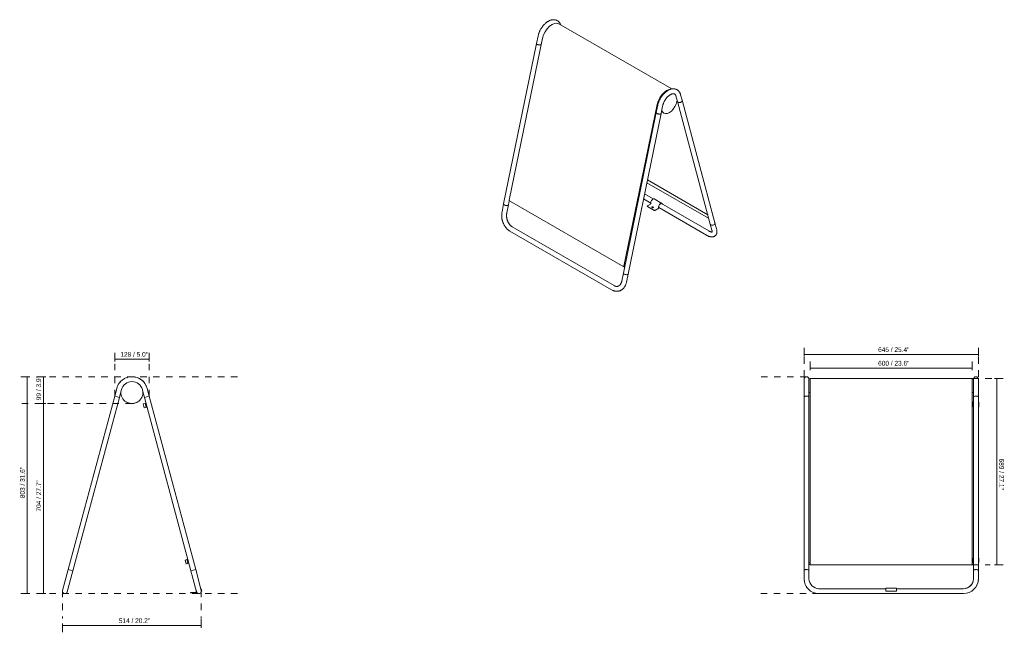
# Model space of a CAD drawing. Header units: millimetres. Extents: x -7007 to -3362, y -144 to 6993.
# Tile 1 of 2: x -7007 to -3362, y -144 to 2125. Entities that reach past the tile are written whole.
import ezdxf

# ---------------------------------------------------------------- set-up
doc = ezdxf.new("R2010")
doc.units = ezdxf.units.MM
doc.linetypes.add('Dash', pattern=[48, 24, -24])
doc.layers.add('A-ANNO-DIMS', color=7, linetype='Dash', lineweight=9, true_color=0xd2d2d2)
doc.layers.add('A-ANNO-DIMS-8', color=7, linetype='Continuous', lineweight=9)
doc.layers.add('E-LITE-EQPM', color=7, linetype='Continuous', lineweight=20)
doc.styles.add('Arial Narrow', font='ARIALN.TTF', dxfattribs={"height": 17.6})
doc.dimstyles.new('FARO_-_2_2mm_Arial_Narrow_mm_Inch_Left', dxfattribs={"dimscale": 304.8, "dimtxt": 18.012385, "dimasz": 0, "dimexe": 0.07874, "dimexo": 0.0625, "dimgap": 0.013123, "dimtad": 1, "dimdec": 0, "dimzin": 0, "dimdsep": 46, "dimtxsty": 'Arial Narrow', "dimblk1": 'NONE', "dimblk2": 'NONE', "dimsah": 1, "dimcen": 0.09, "dimadec": 0, "dimazin": 0, "dimtfac": 1, "dimtdec": 4, "dimtix": 1, "dimtmove": 0, "dimatfit": 3, "dimfxl": 0.026247, "dimfxlon": 1, "dimtvp": 1, "dimtolj": 1, "dimtzin": 0, "dimarcsym": 2})
doc.dimstyles.new('FARO_-_2_2mm_Arial_Narrow_mm_Inch_Right', dxfattribs={"dimscale": 304.8, "dimtxt": 18.012385, "dimasz": 0, "dimexe": 0.07874, "dimexo": 0.0625, "dimgap": 0.013123, "dimtad": 1, "dimdec": 0, "dimzin": 0, "dimdsep": 46, "dimtxsty": 'Arial Narrow', "dimblk1": 'NONE', "dimblk2": 'NONE', "dimsah": 1, "dimcen": 0.09, "dimadec": 0, "dimazin": 0, "dimtfac": 1, "dimtdec": 4, "dimtix": 1, "dimtmove": 0, "dimatfit": 3, "dimfxl": 0.026247, "dimfxlon": 1, "dimtvp": 1, "dimtolj": 1, "dimtzin": 0, "dimarcsym": 2})

# ---------------------------------------------------------------- blocks, each defined once
blk = doc.blocks.new('71242 - 71242 CADAQUES Beige floor lamp-457107-Alzado_PDF')
at = {"layer": 'E-LITE-EQPM'}
for p, q in [((-6599.3, 802.5), (-6599.5, 802.5)), ((-6550.2, 702.3), (-6550, 702.4)), ((-6550.2, 702.3), (-6546.3, 687.8)), ((-6550, 702.4), (-6543.1, 704.2)), ((-6546.1, 687.9), (-6550, 702.4)), ((-6543.1, 704.2), (-6539.8, 705.1)), ((-6539.2, 689.7), (-6543.1, 704.2)), ((-6539.8, 705.1), (-6539.6, 705.2)), ((-6535.9, 690.6), (-6539.8, 705.1)), ((-6546.1, 687.9), (-6546.3, 687.8)), ((-6539.2, 689.7), (-6546.1, 687.9)), ((-6535.9, 690.6), (-6539.2, 689.7)), ((-6535.7, 690.7), (-6535.9, 690.6)), ((-6395.2, 123.9), (-6395, 124)), ((-6395.2, 123.9), (-6391.4, 109.4)), ((-6395, 124), (-6388.1, 125.8)), ((-6391.1, 109.5), (-6395, 124)), ((-6391.1, 109.5), (-6391.4, 109.4)), ((-6384.2, 111.4), (-6391.1, 109.5)), ((-6388.1, 125.8), (-6384.8, 126.7)), ((-6384.2, 111.4), (-6388.1, 125.8)), ((-6384.8, 126.7), (-6384.6, 126.8)), ((-6380.9, 112.2), (-6384.8, 126.7)), ((-6380.9, 112.2), (-6384.2, 111.4)), ((-6380.7, 112.3), (-6380.9, 112.2)), ((-6374.4, 3.5), (-6374.4, 2.3)), ((-6374.4, 3.5), (-6371.6, 3.5)), ((-6371.6, 2.3), (-6374.4, 2.3)), ((-6356.4, 3.5), (-6371.6, 3.5)), ((-6371.6, 2.3), (-6356.4, 2.3)), ((-6354.4, 9), (-6354.4, 5.5)), ((-6353.2, 5.5), (-6353.2, 9)), ((-6334.2, 9), (-6333, 9))]:
    blk.add_line(p, q, dxfattribs=at)
at = {"layer": 'E-LITE-EQPM', "flags": 128}
for points in [[(-6587.4, 802.7), (-6589.1, 802.9), (-6590.1, 802.9)], [(-6645.8, 765.9), (-6646.2, 765), (-6647.8, 759.9)], [(-6641.1, 775.3), (-6641.7, 774.4), (-6642, 773.9)], [(-6634.5, 784), (-6635.6, 782.9), (-6636.4, 781.8)], [(-6627.6, 790.5), (-6628.1, 790.2), (-6629.2, 789.1)], [(-6617.9, 796.6), (-6619.4, 796), (-6619.9, 795.6)], [(-6608.6, 800.4), (-6609.7, 800.1), (-6611.2, 799.5)], [(-6577.9, 801.2), (-6578.7, 801.5), (-6580.4, 801.7)], [(-6567.6, 797.6), (-6568.7, 798.2), (-6569.1, 798.4)], [(-6558.4, 792.3), (-6559.5, 793.3), (-6560.7, 793.9)], [(-6551.1, 786.4), (-6551.4, 786.7), (-6552.5, 787.6)], [(-6543.7, 777.3), (-6544.5, 778.8), (-6545, 779.4)], [(-6538.8, 768.7), (-6539.2, 769.8), (-6540, 771.1)], [(-6848.7, 9.4), (-6848.7, 9.6), (-6848.6, 10.1)], [(-6832.9, 3.2), (-6833, 3.1), (-6833.1, 3)], [(-6351.7, 4.9), (-6351.8, 5), (-6351.9, 5.5)], [(-6334.9, 7.4), (-6334.9, 7.2), (-6334.9, 7.1)]]:
    blk.add_lwpolyline(points, dxfattribs=at)
at = {"layer": 'E-LITE-EQPM'}
for centre, radius, start, end in [((-6591.7, 744.9), 41, 178.5428, 180), ((-6591.7, 744.9), 41, 180, 185.0792), ((-6591.7, 744.9), 41, 193.2074, 199.8654), ((-6591.7, 744.9), 41, 340.1346, 346.7926), ((-6591.7, 744.9), 41, 354.9208, 360), ((-6591.7, 744.9), 41, 360, 1.4572), ((-6591.7, 744.9), 41, 207.8743, 214.6124), ((-6591.7, 744.9), 41, 222.5439, 229.3353), ((-6591.7, 744.9), 41, 237.2166, 244.0422), ((-6591.7, 744.9), 41, 251.8932, 258.7379), ((-6591.7, 744.9), 41, 266.5745, 273.4255), ((-6591.7, 744.9), 41, 281.2621, 288.1068), ((-6591.7, 744.9), 41, 295.9578, 302.7834), ((-6591.7, 744.9), 41, 310.6647, 317.4561), ((-6591.7, 744.9), 41, 325.3876, 332.1257), ((-6356.4, 5.5), 3.2, 270, 360), ((-6356.4, 5.5), 2, 270, 0), ((-6343.7, 9), 10.7, 162.6494, 180), ((-6343.7, 9), 9.5, 177.2136, 180), ((-6343.7, 9), 10.7, 0, 47.3506), ((-6343.7, 9), 9.5, 0, 32.7864)]:
    blk.add_arc(centre, radius, start, end, dxfattribs=at)
blk = doc.blocks.new('71242 - 71242 CADAQUES Beige floor lamp-457107-00 Isometrico PDF')
at = {"layer": 'E-LITE-EQPM', "color": 251, "lineweight": 9, "true_color": 0x636466}
for p, q in [((-6777.9, 1868.8), (-7195.9, 2110.1)), ((-7380, 1457.1), (-7256.2, 2056.7)), ((-7273.3, 2064.3), (-7278.8, 2037.5)), ((-7261.2, 2033.9), (-7255.7, 2060.7)), ((-7278.8, 2037.5), (-7400.5, 1442.7)), ((-7278.7, 2037.7), (-7278.6, 2036.7)), ((-7278.1, 2035.8), (-7277.8, 2035.5)), ((-7276.1, 2034), (-7275.6, 2033.8)), ((-7273.8, 2033.1), (-7272.5, 2032.6)), ((-7270.6, 2032.1), (-7269.5, 2031.9)), ((-7265.6, 2031.7), (-7264.6, 2031.9)), ((-7263.6, 2032), (-7264.4, 2031.8)), ((-7262.9, 2032.2), (-7263.6, 2032)), ((-7263.1, 2032.3), (-7262.5, 2032.5)), ((-7261.4, 2033.3), (-7261.2, 2034.1)), ((-6762.8, 1842.9), (-6757.3, 1822.4)), ((-6739.9, 1827.1), (-6745.4, 1847.6)), ((-6618.2, 1372.9), (-6739.9, 1827.1)), ((-6832, 1811.8), (-6955.7, 1212.2)), ((-6830, 1808.3), (-6835.5, 1781.5)), ((-6831.6, 1800), (-6833.5, 1801.1)), ((-6817.8, 1777.9), (-6812.3, 1804.7)), ((-6757.3, 1822.4), (-6635.6, 1368.2)), ((-6835.5, 1781.5), (-6957.2, 1186.8)), ((-6939.5, 1183.1), (-6817.8, 1777.9)), ((-6835.4, 1781.7), (-6835.4, 1780.6)), ((-6834.8, 1779.6), (-6834.4, 1779.3)), ((-6831, 1777.2), (-6829.8, 1776.7)), ((-6827.8, 1776.2), (-6826.5, 1775.9)), ((-6822, 1775.7), (-6821, 1775.8)), ((-6820.3, 1776), (-6821, 1775.8)), ((-6819.6, 1776.2), (-6820.3, 1776)), ((-6819.6, 1776.2), (-6819.1, 1776.4)), ((-6818, 1777.3), (-6817.8, 1778.2)), ((-6889.6, 1532.6), (-6886.6, 1530.9)), ((-6887.5, 1542.8), (-6884.5, 1541)), ((-6868.3, 1531.7), (-6644.8, 1402.6)), ((-6870.4, 1521.5), (-6642.7, 1390.1)), ((-6901.9, 1472.8), (-6898.8, 1471)), ((-6895, 1489.6), (-6898.1, 1491.3)), ((-6882.7, 1461.6), (-6855.6, 1446)), ((-6846.4, 1461.5), (-6878.8, 1480.2)), ((-6814.4, 1445), (-6842.7, 1461.3)), ((-7400.5, 1442.7), (-7406.5, 1413.2)), ((-7388.9, 1409.6), (-7382.9, 1439.1)), ((-7382.9, 1439.1), (-7379.6, 1455)), ((-7379.3, 1454.7), (-6955.1, 1209.8)), ((-6868.6, 1435), (-6868.6, 1434.1)), ((-6867.8, 1436.2), (-6857, 1442.4)), ((-6867.8, 1433.9), (-6843.5, 1419.8)), ((-6867.8, 1432.9), (-6843.5, 1418.9)), ((-6855.6, 1444.8), (-6855.6, 1447.7)), ((-6828.8, 1426.1), (-6839.5, 1419.8)), ((-6839.5, 1418.9), (-6828.8, 1425.1)), ((-6827.3, 1431.4), (-6827.3, 1428.5)), ((-6826.5, 1429), (-6826.5, 1431.9)), ((-6826.5, 1429.2), (-6650, 1327.3)), ((-6641, 1342.9), (-6818.1, 1445.2)), ((-6643.2, 1396.7), (-6644, 1393.4)), ((-6644, 1393.4), (-6643.4, 1391)), ((-6643.3, 1393.8), (-6642.9, 1395.5)), ((-6642.9, 1392.5), (-6643.3, 1393.8)), ((-6991.7, 1140.4), (-7368.6, 1358)), ((-6635.6, 1368.2), (-6629.5, 1345.7)), ((-6621.3, 1366.3), (-6620.5, 1366.9)), ((-6620.5, 1366.9), (-6619.8, 1367.5)), ((-6612.1, 1350.3), (-6618.2, 1372.9)), ((-7377.6, 1342.4), (-7000.7, 1124.8)), ((-6951.2, 1214.8), (-6954.7, 1216.9)), ((-6953.6, 1222.5), (-6952.1, 1221.7)), ((-6950.7, 1217.7), (-6952.1, 1221.7)), ((-6957.2, 1186.8), (-6963.2, 1157.2)), ((-6945.6, 1153.6), (-6939.5, 1183.1))]:
    blk.add_line(p, q, dxfattribs=at)
for points in [[(-7189.7, 2106.6, 0), (-7189.8, 2107, 0), (-7190.5, 2108.6, 0), (-7191.2, 2110.2, 0), (-7192.1, 2111.8, 0), (-7193, 2113.3, 0), (-7194, 2114.7, 0), (-7195.1, 2116.1, 0), (-7196.3, 2117.4, 0), (-7197.5, 2118.6, 0), (-7198.9, 2119.7, 0), (-7200.3, 2120.8, 0), (-7201.8, 2121.7, 0), (-7203.3, 2122.5, 0), (-7204.9, 2123.3, 0), (-7206.6, 2123.9, 0), (-7208.2, 2124.4, 0), (-7210, 2124.8, 0), (-7211.7, 2125.1, 0), (-7213.4, 2125.2, 0), (-7215.2, 2125.3, 0), (-7217, 2125.3, 0), (-7218.7, 2125.1, 0), (-7220.5, 2124.9, 0), (-7222.2, 2124.6, 0), (-7224, 2124.2, 0), (-7225.7, 2123.7, 0), (-7227.5, 2123.1, 0), (-7229.2, 2122.4, 0), (-7230.9, 2121.7, 0), (-7232.6, 2120.9, 0), (-7234.3, 2120, 0), (-7235.9, 2119.1, 0), (-7237.6, 2118.1, 0), (-7239.2, 2117, 0), (-7240.8, 2115.9, 0), (-7242.4, 2114.7, 0), (-7244, 2113.4, 0), (-7245.5, 2112.1, 0), (-7247, 2110.7, 0), (-7248.5, 2109.3, 0), (-7250, 2107.9, 0), (-7251.4, 2106.3, 0), (-7252.9, 2104.8, 0), (-7254.2, 2103.2, 0), (-7255.6, 2101.5, 0), (-7256.9, 2099.8, 0), (-7258.2, 2098.1, 0), (-7259.4, 2096.3, 0), (-7260.6, 2094.5, 0), (-7261.8, 2092.7, 0), (-7262.9, 2090.8, 0), (-7264, 2088.9, 0), (-7265, 2087, 0), (-7266, 2085.1, 0), (-7267, 2083.2, 0), (-7267.9, 2081.2, 0), (-7268.7, 2079.2, 0), (-7269.5, 2077.2, 0), (-7270.2, 2075.2, 0), (-7270.9, 2073.2, 0), (-7271.6, 2071.2, 0), (-7272.1, 2069.2, 0), (-7272.7, 2067.2, 0), (-7273.1, 2065.2, 0), (-7273.3, 2064.3, 0)], [(-7256.2, 2056.7, 0), (-7252.6, 2068.8, 0), (-7246.9, 2080.8, 0), (-7239.4, 2091.7, 0), (-7230.7, 2100.8, 0), (-7221.4, 2107.6, 0), (-7212.1, 2111.6, 0), (-7203.4, 2112.4, 0), (-7196, 2110.2, 0), (-7195.9, 2110.1, 0)], [(-7278.1, 2035.6, 0), (-7278.5, 2036.1, 0), (-7278.8, 2037.1, 0), (-7278.7, 2037.7, 0)], [(-7273.9, 2033, 0), (-7274.3, 2033.1, 0), (-7276.1, 2034, 0), (-7277.6, 2035, 0), (-7277.8, 2035.2, 0)], [(-7271.1, 2032.1, 0), (-7272.1, 2032.4, 0), (-7273.1, 2032.7, 0)], [(-7265.1, 2031.7, 0), (-7265.4, 2031.7, 0), (-7267.6, 2031.7, 0), (-7269.8, 2031.9, 0), (-7270.3, 2032, 0)], [(-7261.1, 2034.2, 0), (-7261.4, 2033.3, 0), (-7262.3, 2032.5, 0), (-7262.5, 2032.4, 0)], [(-6782.5, 1867.5, 0), (-6787.8, 1866.6, 0), (-6797.2, 1862.7, 0), (-6806.5, 1855.9, 0), (-6815.2, 1846.7, 0), (-6822.6, 1835.8, 0), (-6828.3, 1823.9, 0), (-6832, 1811.8, 0)], [(-6745.4, 1847.6, 0), (-6745.9, 1849.3, 0), (-6746.5, 1851, 0), (-6747.1, 1852.6, 0), (-6747.9, 1854.2, 0), (-6748.7, 1855.8, 0), (-6749.6, 1857.3, 0), (-6750.6, 1858.7, 0), (-6751.7, 1860.1, 0), (-6752.9, 1861.4, 0), (-6754.2, 1862.6, 0), (-6755.5, 1863.8, 0), (-6756.9, 1864.8, 0), (-6758.4, 1865.7, 0), (-6760, 1866.6, 0), (-6761.6, 1867.3, 0), (-6763.2, 1867.9, 0), (-6764.9, 1868.4, 0), (-6766.6, 1868.8, 0), (-6768.3, 1869.1, 0), (-6770.1, 1869.3, 0), (-6771.8, 1869.3, 0), (-6773.6, 1869.3, 0), (-6775.4, 1869.2, 0), (-6777.1, 1868.9, 0), (-6778.9, 1868.6, 0), (-6782.4, 1867.7, 0), (-6784.1, 1867.1, 0), (-6785.8, 1866.5, 0), (-6787.5, 1865.7, 0), (-6789.2, 1864.9, 0), (-6790.9, 1864.1, 0), (-6792.6, 1863.1, 0), (-6794.2, 1862.1, 0), (-6795.8, 1861, 0), (-6797.4, 1859.9, 0), (-6799, 1858.7, 0), (-6800.6, 1857.5, 0), (-6802.2, 1856.1, 0), (-6803.7, 1854.8, 0), (-6805.2, 1853.4, 0), (-6806.6, 1851.9, 0), (-6808.1, 1850.4, 0), (-6809.5, 1848.8, 0), (-6810.9, 1847.2, 0), (-6812.2, 1845.5, 0), (-6813.5, 1843.8, 0), (-6814.8, 1842.1, 0), (-6816.1, 1840.3, 0), (-6817.3, 1838.5, 0), (-6818.4, 1836.7, 0), (-6819.6, 1834.9, 0), (-6820.6, 1833, 0), (-6821.7, 1831.1, 0), (-6822.7, 1829.1, 0), (-6823.6, 1827.2, 0), (-6824.5, 1825.2, 0), (-6825.3, 1823.2, 0), (-6826.1, 1821.3, 0), (-6826.9, 1819.3, 0), (-6827.6, 1817.3, 0), (-6828.2, 1815.2, 0), (-6828.8, 1813.2, 0), (-6829.3, 1811.2, 0), (-6829.8, 1809.2, 0), (-6830, 1808.3, 0)], [(-6815.2, 1791.5, 0), (-6814.9, 1790.3, 0), (-6812, 1783.9, 0), (-6807.4, 1779.6, 0), (-6801.4, 1777.7, 0), (-6794.4, 1778.4, 0), (-6786.9, 1781.6, 0), (-6779.4, 1787.1, 0), (-6772.4, 1794.5, 0), (-6766.4, 1803.3, 0), (-6761.8, 1812.9, 0), (-6758.9, 1822.6, 0), (-6758.4, 1826.8, 0)], [(-6762.8, 1842.9, 0), (-6763, 1843.8, 0), (-6763.3, 1844.7, 0), (-6763.6, 1845.5, 0), (-6764, 1846.2, 0), (-6764.3, 1846.8, 0), (-6764.7, 1847.4, 0), (-6765.1, 1848, 0), (-6765.5, 1848.5, 0), (-6765.9, 1848.9, 0), (-6766.3, 1849.3, 0), (-6766.7, 1849.6, 0), (-6767.1, 1849.9, 0), (-6767.5, 1850.2, 0), (-6768, 1850.5, 0), (-6768.4, 1850.7, 0), (-6768.9, 1850.9, 0), (-6769.5, 1851, 0), (-6770, 1851.1, 0), (-6770.6, 1851.2, 0), (-6771.3, 1851.3, 0), (-6772, 1851.3, 0), (-6772.7, 1851.3, 0), (-6773.5, 1851.2, 0), (-6774.3, 1851.1, 0), (-6775.2, 1851, 0), (-6776.1, 1850.8, 0), (-6777.1, 1850.5, 0), (-6778.1, 1850.2, 0), (-6779.1, 1849.8, 0), (-6780.1, 1849.3, 0), (-6781.2, 1848.8, 0), (-6782.3, 1848.3, 0), (-6783.4, 1847.6, 0), (-6784.5, 1846.9, 0), (-6785.7, 1846.2, 0), (-6786.8, 1845.4, 0), (-6788, 1844.5, 0), (-6789.2, 1843.6, 0), (-6790.3, 1842.6, 0), (-6791.5, 1841.5, 0), (-6792.6, 1840.5, 0), (-6793.7, 1839.3, 0), (-6794.9, 1838.1, 0), (-6796, 1836.9, 0), (-6797.1, 1835.6, 0), (-6798.1, 1834.3, 0), (-6799.2, 1833, 0), (-6800.2, 1831.6, 0), (-6801.2, 1830.2, 0), (-6802.2, 1828.7, 0), (-6803.1, 1827.2, 0), (-6804, 1825.7, 0), (-6804.9, 1824.2, 0), (-6805.8, 1822.7, 0), (-6806.6, 1821.1, 0), (-6807.3, 1819.5, 0), (-6808, 1818, 0), (-6808.7, 1816.4, 0), (-6809.3, 1814.8, 0), (-6809.9, 1813.2, 0), (-6810.5, 1811.6, 0), (-6811, 1810, 0), (-6811.4, 1808.5, 0), (-6811.8, 1806.9, 0), (-6812.2, 1805.4, 0), (-6812.3, 1804.7, 0)], [(-6749.7, 1818.2, 0), (-6750.7, 1818.2, 0), (-6752.9, 1818.5, 0), (-6754.7, 1819.3, 0), (-6756.2, 1820.4, 0), (-6757.1, 1821.9, 0), (-6757.3, 1822.7, 0)], [(-6739.8, 1826.4, 0), (-6739.7, 1826, 0), (-6740, 1824.3, 0), (-6740.8, 1822.6, 0), (-6742.2, 1821.1, 0)], [(-6742.2, 1821.1, 0), (-6744, 1819.8, 0), (-6746.1, 1818.8, 0), (-6748.4, 1818.3, 0), (-6748.9, 1818.2, 0)], [(-6834.8, 1779.6, 0), (-6835.1, 1780.1, 0), (-6835.5, 1781.1, 0), (-6835.4, 1781.7, 0)], [(-6830.5, 1777, 0), (-6830.9, 1777.1, 0), (-6832.8, 1778, 0), (-6834.2, 1779, 0), (-6834.4, 1779.3, 0)], [(-6827.8, 1776.2, 0), (-6828.8, 1776.4, 0), (-6829.8, 1776.7, 0)], [(-6821.7, 1775.8, 0), (-6822.1, 1775.7, 0), (-6824.2, 1775.7, 0), (-6826.5, 1775.9, 0), (-6826.9, 1776, 0)], [(-6817.8, 1778.3, 0), (-6818, 1777.3, 0), (-6818.9, 1776.6, 0), (-6819.1, 1776.4, 0)], [(-6855.6, 1447.7, 0), (-6855.4, 1450.1, 0), (-6854.6, 1452.6, 0), (-6853.4, 1455.1, 0), (-6851.8, 1457.4, 0), (-6850, 1459.4, 0), (-6848.1, 1460.8, 0), (-6846.1, 1461.6, 0), (-6844.3, 1461.8, 0), (-6842.7, 1461.3, 0)], [(-7400.4, 1441.8, 0), (-7400.2, 1441.3, 0), (-7399.3, 1440.3, 0), (-7397.8, 1439.3, 0), (-7396, 1438.4, 0), (-7393.8, 1437.7, 0), (-7391.5, 1437.2, 0), (-7389.3, 1436.9, 0), (-7387.1, 1437, 0), (-7385.3, 1437.3, 0)], [(-7385.3, 1437.3, 0), (-7384, 1437.8, 0), (-7383.1, 1438.6, 0), (-7382.8, 1439.5, 0), (-7382.9, 1439.6, 0)], [(-7379.3, 1454.7, 0), (-7379.3, 1454.7, 0), (-7379.7, 1455.1, 0), (-7380, 1456.4, 0), (-7380, 1457.1, 0)], [(-6867.8, 1436.2, 0), (-6868.2, 1435.8, 0), (-6868.5, 1435.5, 0), (-6868.6, 1435, 0), (-6868.5, 1434.6, 0), (-6868.2, 1434.2, 0), (-6867.8, 1433.9, 0)], [(-6867.8, 1432.9, 0), (-6868.2, 1433.2, 0), (-6868.5, 1433.6, 0), (-6868.6, 1434.1, 0)], [(-6857, 1442.4, 0), (-6856.7, 1442.6, 0), (-6856.3, 1443, 0), (-6856, 1443.4, 0), (-6855.8, 1443.9, 0), (-6855.7, 1444.4, 0), (-6855.6, 1444.8, 0)], [(-6847.1, 1429.4, 0), (-6847.7, 1429.1, 0), (-6848.4, 1428.9, 0), (-6849.2, 1428.9, 0), (-6850, 1428.9, 0), (-6850.7, 1429.1, 0), (-6851.3, 1429.4, 0), (-6851.8, 1429.7, 0), (-6852.1, 1430.1, 0), (-6852.2, 1430.6, 0), (-6852.1, 1431, 0), (-6851.8, 1431.5, 0), (-6851.3, 1431.8, 0)], [(-6851.3, 1430.8, 0), (-6851.8, 1430.5, 0), (-6852, 1430.1, 0)], [(-6851.3, 1431.8, 0), (-6850.7, 1432.1, 0), (-6850, 1432.3, 0), (-6849.2, 1432.3, 0), (-6848.4, 1432.3, 0), (-6847.7, 1432.1, 0), (-6847.1, 1431.8, 0), (-6846.6, 1431.5, 0), (-6846.3, 1431, 0), (-6846.2, 1430.6, 0), (-6846.3, 1430.1, 0), (-6846.6, 1429.7, 0), (-6847.1, 1429.4, 0)], [(-6846.3, 1430.1, 0), (-6846.6, 1430.5, 0), (-6847.1, 1430.8, 0), (-6847.7, 1431.1, 0), (-6848.4, 1431.3, 0), (-6849.2, 1431.3, 0), (-6850, 1431.3, 0), (-6850.7, 1431.1, 0), (-6851.3, 1430.8, 0)], [(-6828.8, 1425.1, 0), (-6828.2, 1425.5, 0), (-6827.6, 1426.1, 0), (-6827.2, 1426.8, 0), (-6826.8, 1427.5, 0), (-6826.6, 1428.3, 0), (-6826.5, 1429, 0)], [(-6827.3, 1428.5, 0), (-6827.4, 1428.1, 0), (-6827.5, 1427.6, 0), (-6827.8, 1427.1, 0), (-6828, 1426.7, 0), (-6828.4, 1426.3, 0), (-6828.8, 1426.1, 0)], [(-6814.4, 1445, 0), (-6816, 1445.5, 0), (-6817.8, 1445.3, 0), (-6819.8, 1444.5, 0), (-6821.7, 1443, 0), (-6823.6, 1441.1, 0), (-6825.1, 1438.8, 0), (-6826.3, 1436.3, 0), (-6827.1, 1433.8, 0), (-6827.3, 1431.4, 0)], [(-6826.5, 1431.9, 0), (-6826.3, 1434, 0), (-6825.6, 1436.2, 0), (-6824.5, 1438.5, 0), (-6823.1, 1440.5, 0), (-6821.5, 1442.2, 0), (-6819.8, 1443.5, 0), (-6818, 1444.2, 0), (-6816.4, 1444.4, 0), (-6815, 1444, 0)], [(-6815, 1444, 0), (-6814, 1443, 0), (-6813.8, 1442.7, 0)], [(-6812.4, 1441.9, 0), (-6812.5, 1442.2, 0), (-6813.2, 1443.9, 0), (-6814.4, 1445, 0)], [(-7406.5, 1413.2, 0), (-7406.9, 1411.2, 0), (-7407.2, 1409.2, 0), (-7407.5, 1407.2, 0), (-7407.7, 1405.1, 0), (-7407.8, 1403, 0), (-7407.8, 1401, 0), (-7407.8, 1398.9, 0), (-7407.7, 1396.8, 0), (-7407.6, 1394.7, 0), (-7407.4, 1392.6, 0), (-7407.1, 1390.5, 0), (-7406.8, 1388.3, 0), (-7406.4, 1386.3, 0), (-7406, 1384.2, 0), (-7405.5, 1382.1, 0), (-7404.9, 1380, 0), (-7404.3, 1378, 0), (-7403.7, 1376, 0), (-7402.9, 1374, 0), (-7402.1, 1372, 0), (-7401.3, 1370, 0), (-7400.4, 1368.1, 0), (-7399.5, 1366.2, 0), (-7398.5, 1364.4, 0), (-7397.4, 1362.6, 0), (-7396.3, 1360.8, 0), (-7395.2, 1359.1, 0), (-7394, 1357.4, 0), (-7392.7, 1355.8, 0), (-7391.4, 1354.2, 0), (-7390.1, 1352.7, 0), (-7388.7, 1351.2, 0), (-7387.3, 1349.8, 0), (-7385.9, 1348.4, 0), (-7384.4, 1347.1, 0), (-7382.9, 1345.9, 0), (-7381.3, 1344.8, 0), (-7379.7, 1343.7, 0), (-7378, 1342.7, 0), (-7377.6, 1342.4, 0)], [(-7368.6, 1358, 0), (-7369.6, 1358.6, 0), (-7370.6, 1359.3, 0), (-7371.6, 1360, 0), (-7372.6, 1360.8, 0), (-7373.6, 1361.6, 0), (-7374.6, 1362.5, 0), (-7375.5, 1363.4, 0), (-7376.5, 1364.4, 0), (-7377.4, 1365.5, 0), (-7378.3, 1366.6, 0), (-7379.2, 1367.8, 0), (-7380.1, 1369, 0), (-7380.9, 1370.2, 0), (-7381.8, 1371.5, 0), (-7382.5, 1372.8, 0), (-7383.3, 1374.2, 0), (-7384, 1375.6, 0), (-7384.7, 1377, 0), (-7385.3, 1378.5, 0), (-7385.9, 1380, 0), (-7386.5, 1381.5, 0), (-7387, 1383, 0), (-7387.5, 1384.6, 0), (-7388, 1386.1, 0), (-7388.3, 1387.7, 0), (-7388.7, 1389.3, 0), (-7389, 1390.9, 0), (-7389.3, 1392.5, 0), (-7389.5, 1394.1, 0), (-7389.6, 1395.7, 0), (-7389.7, 1397.2, 0), (-7389.8, 1398.8, 0), (-7389.8, 1400.4, 0), (-7389.8, 1401.9, 0), (-7389.7, 1403.4, 0), (-7389.6, 1404.9, 0), (-7389.4, 1406.4, 0), (-7389.2, 1407.8, 0), (-7389, 1409.2, 0), (-7388.9, 1409.6, 0)], [(-6843.5, 1419.8, 0), (-6842.9, 1419.6, 0), (-6842.2, 1419.4, 0), (-6841.5, 1419.4, 0), (-6840.8, 1419.4, 0), (-6840.1, 1419.6, 0), (-6839.5, 1419.8, 0)], [(-6839.5, 1418.9, 0), (-6840.1, 1418.6, 0), (-6840.8, 1418.4, 0), (-6841.5, 1418.4, 0), (-6842.2, 1418.4, 0), (-6842.9, 1418.6, 0), (-6843.5, 1418.9, 0)], [(-6643.4, 1391, 0), (-6643.1, 1390.5, 0), (-6642.7, 1390.1, 0), (-6642.2, 1389.9, 0), (-6641.6, 1390, 0), (-6641.4, 1390.1, 0)], [(-6635.7, 1368.7, 0), (-6635.4, 1367.7, 0), (-6635, 1367, 0)], [(-6634.7, 1366.5, 0), (-6634.5, 1366.2, 0), (-6633, 1365.1, 0), (-6631.2, 1364.3, 0), (-6630.8, 1364.2, 0)], [(-6630, 1364.1, 0), (-6629, 1364, 0), (-6626.7, 1364.1, 0), (-6624.4, 1364.6, 0), (-6622.3, 1365.6, 0), (-6621.9, 1365.8, 0)], [(-6619.4, 1368.1, 0), (-6619.1, 1368.4, 0), (-6618.3, 1370.1, 0), (-6618, 1371.8, 0), (-6618.3, 1373.3, 0)], [(-6616.9, 1325.3, 0), (-6615.7, 1326.4, 0), (-6614.7, 1327.7, 0), (-6613.8, 1329, 0), (-6613, 1330.4, 0), (-6612.3, 1331.9, 0), (-6611.8, 1333.4, 0), (-6611.4, 1334.9, 0), (-6611.1, 1336.4, 0), (-6610.9, 1337.9, 0), (-6610.8, 1339.4, 0), (-6610.7, 1340.9, 0), (-6610.8, 1342.4, 0), (-6610.9, 1344, 0), (-6611.1, 1345.5, 0), (-6611.4, 1347, 0), (-6611.7, 1348.6, 0), (-6612.1, 1350.2, 0), (-6612.1, 1350.3, 0)], [(-6616.9, 1325.3, 0), (-6618.2, 1324.3, 0), (-6619.6, 1323.4, 0), (-6621, 1322.6, 0), (-6622.5, 1322, 0), (-6624, 1321.5, 0), (-6625.5, 1321.2, 0), (-6627.1, 1320.9, 0), (-6628.6, 1320.8, 0), (-6630.1, 1320.8, 0), (-6631.6, 1320.9, 0), (-6633.1, 1321, 0), (-6634.7, 1321.3, 0), (-6636.2, 1321.6, 0), (-6637.7, 1322, 0), (-6639.2, 1322.4, 0), (-6640.7, 1322.9, 0), (-6642.2, 1323.5, 0), (-6643.7, 1324.1, 0), (-6645.2, 1324.8, 0), (-6646.7, 1325.5, 0), (-6648.2, 1326.3, 0), (-6649.7, 1327.2, 0), (-6650, 1327.3, 0)], [(-6628.6, 1338.9, 0), (-6628.7, 1338.9, 0), (-6628.8, 1338.9, 0), (-6629, 1338.8, 0), (-6629.2, 1338.8, 0), (-6629.6, 1338.8, 0), (-6630, 1338.8, 0), (-6630.5, 1338.8, 0), (-6631.1, 1338.9, 0), (-6631.8, 1339, 0), (-6632.5, 1339.2, 0), (-6633.3, 1339.4, 0), (-6634.1, 1339.7, 0), (-6635.1, 1340, 0), (-6636, 1340.4, 0), (-6637, 1340.8, 0), (-6638, 1341.3, 0), (-6639.1, 1341.9, 0), (-6640.2, 1342.5, 0), (-6641, 1342.9, 0)], [(-6629, 1338.6, 0), (-6629, 1338.6, 0), (-6629, 1338.7, 0), (-6628.9, 1338.9, 0), (-6628.9, 1339.1, 0), (-6628.8, 1339.5, 0), (-6628.8, 1339.9, 0), (-6628.7, 1340.4, 0), (-6628.8, 1341, 0), (-6628.8, 1341.7, 0), (-6628.9, 1342.4, 0), (-6629, 1343.2, 0), (-6629.2, 1344.1, 0), (-6629.4, 1345.1, 0), (-6629.5, 1345.7, 0)], [(-6955.7, 1212.2, 0), (-6955.8, 1211.4, 0), (-6955.7, 1210.7, 0), (-6955.5, 1210.2, 0), (-6955.1, 1209.8, 0), (-6954.6, 1209.6, 0), (-6954, 1209.7, 0), (-6953.6, 1209.8, 0)], [(-6957.1, 1185.9, 0), (-6956.8, 1185.4, 0), (-6955.9, 1184.3, 0), (-6954.5, 1183.3, 0), (-6952.6, 1182.4, 0), (-6950.5, 1181.7, 0), (-6948.2, 1181.2, 0), (-6945.9, 1180.9, 0), (-6943.8, 1181, 0), (-6942, 1181.3, 0)], [(-6942, 1181.3, 0), (-6940.6, 1181.8, 0), (-6939.8, 1182.6, 0), (-6939.5, 1183.5, 0), (-6939.5, 1183.7, 0)], [(-6977.8, 1137.9, 0), (-6978.6, 1137.7, 0), (-6979.4, 1137.6, 0), (-6980.2, 1137.5, 0), (-6981.1, 1137.4, 0), (-6981.9, 1137.4, 0), (-6982.8, 1137.5, 0), (-6983.7, 1137.6, 0), (-6984.6, 1137.7, 0), (-6985.5, 1137.9, 0), (-6986.4, 1138.1, 0), (-6987.4, 1138.4, 0), (-6988.4, 1138.8, 0), (-6989.3, 1139.2, 0), (-6990.3, 1139.6, 0), (-6991.3, 1140.2, 0), (-6991.7, 1140.4, 0)], [(-6963.2, 1157.2, 0), (-6963.5, 1155.9, 0), (-6963.8, 1154.6, 0), (-6964.2, 1153.3, 0), (-6964.6, 1152, 0), (-6965.1, 1150.8, 0), (-6965.6, 1149.7, 0), (-6966.1, 1148.6, 0), (-6966.7, 1147.5, 0), (-6967.2, 1146.5, 0), (-6967.8, 1145.6, 0), (-6968.5, 1144.7, 0), (-6969.1, 1143.9, 0), (-6969.8, 1143.1, 0), (-6970.4, 1142.3, 0), (-6971.1, 1141.7, 0), (-6971.8, 1141.1, 0), (-6972.6, 1140.5, 0), (-6973.3, 1140, 0), (-6974, 1139.5, 0), (-6974.8, 1139.1, 0), (-6975.5, 1138.7, 0), (-6976.3, 1138.4, 0), (-6977.1, 1138.1, 0), (-6977.8, 1137.9, 0)], [(-6973.1, 1120.5, 0), (-6971.4, 1121.1, 0), (-6969.6, 1121.7, 0), (-6967.9, 1122.4, 0), (-6966.3, 1123.2, 0), (-6964.7, 1124.1, 0), (-6963.1, 1125.1, 0), (-6961.6, 1126.2, 0), (-6960.2, 1127.4, 0), (-6958.8, 1128.6, 0), (-6957.4, 1129.9, 0), (-6956.2, 1131.3, 0), (-6955, 1132.7, 0), (-6953.8, 1134.2, 0), (-6952.7, 1135.8, 0), (-6951.7, 1137.4, 0), (-6950.8, 1139.1, 0), (-6949.9, 1140.8, 0), (-6949.1, 1142.5, 0), (-6948.3, 1144.3, 0), (-6947.6, 1146.2, 0), (-6947, 1148, 0), (-6946.4, 1150, 0), (-6945.9, 1151.9, 0), (-6945.6, 1153.6, 0)], [(-7000.7, 1124.8, 0), (-6999, 1123.9, 0), (-6997.3, 1123, 0), (-6995.6, 1122.3, 0), (-6993.8, 1121.6, 0), (-6992.1, 1121, 0), (-6990.3, 1120.5, 0), (-6988.4, 1120.1, 0), (-6986.6, 1119.8, 0), (-6984.8, 1119.6, 0), (-6982.9, 1119.4, 0), (-6981.1, 1119.4, 0), (-6979.3, 1119.5, 0), (-6977.4, 1119.7, 0), (-6975.6, 1120, 0), (-6973.8, 1120.4, 0), (-6973.1, 1120.5, 0)]]:
    blk.add_polyline3d(points, dxfattribs=at)
at = {"layer": 'E-LITE-EQPM', "color": 251, "true_color": 0x636466}
blk.add_arc((-6957, 1217.5), 8.45, 293.9449, 304.1223, dxfattribs=at)
blk = doc.blocks.new('71242 - 71242 CADAQUES Beige floor lamp-457107-Frontal_PDF')
at = {"layer": 'E-LITE-EQPM'}
for p, q in [((-3620.9, 795), (-3625.5, 795)), ((-3020.9, 795.9), (-3620.9, 795.9)), ((-3620.9, 758.2), (-3620.9, 795.9)), ((-3020.9, 795.9), (-3020.9, 758.2)), ((-3016.3, 795), (-3020.9, 795)), ((-3625.4, 744.9), (-3620.9, 744.9)), ((-3625.4, 744.2), (-3620.9, 744.2)), ((-3620.9, 111.3), (-3620.9, 758.2)), ((-3020.9, 758.2), (-3020.9, 111.3)), ((-3020.9, 744.9), (-3016.5, 744.9)), ((-3020.9, 744.2), (-3016.4, 744.2)), ((-3018.2, 707.5), (-3018.2, 693)), ((-3016.5, 694.5), (-3016.5, 709)), ((-2998.3, 694.5), (-2998.3, 709)), ((-2996.7, 693), (-2996.7, 707.5)), ((-3620.9, 113.2), (-3625.4, 113.2)), ((-3620.9, 106.9), (-3620.9, 111.3)), ((-3016.4, 113.2), (-3020.9, 113.2)), ((-3020.9, 111.3), (-3020.9, 106.9)), ((-3018.2, 129.1), (-3018.2, 114.6)), ((-3016.5, 116.1), (-3016.5, 130.6)), ((-2998.3, 116.1), (-2998.3, 130.6)), ((-2996.7, 114.6), (-2996.7, 129.1)), ((-3625.4, 107.7), (-3620.9, 107.7)), ((-3620.9, 106.9), (-3020.9, 106.9)), ((-3020.9, 107.7), (-3016.4, 107.7)), ((-3643.4, 55), (-3643.4, 54.4)), ((-3643.4, 54.4), (-3643.3, 52.9)), ((-3619.2, 34.9), (-3620.7, 37.1)), ((-3619.2, 34.9), (-3620.7, 37.1)), ((-3021, 37.3), (-3022.6, 34.9)), ((-3021, 37.3), (-3022.6, 34.9)), ((-2998.4, 54.4), (-2998.4, 55)), ((-3612.3, 27.1), (-3615.7, 30.3)), ((-3612.3, 27.1), (-3615.7, 30.3)), ((-3604.4, 21.9), (-3609.5, 25)), ((-3604.4, 21.9), (-3609.5, 25)), ((-3596.2, 19), (-3602.3, 21.1)), ((-3596.2, 19), (-3602.3, 21.1)), ((-3587.5, 18), (-3592.4, 18.5)), ((-3587.5, 18), (-3592.4, 18.5)), ((-3300.9, 19.7), (-3340.9, 19.7)), ((-3340.9, 18), (-3340.9, 19.7)), ((-3300.9, 19.7), (-3300.9, 18)), ((-3039, 21.3), (-3045.3, 19.1)), ((-3039, 21.3), (-3044.3, 19.4)), ((-3032, 25.2), (-3037.1, 22.1)), ((-3032, 25.2), (-3037.1, 22.1)), ((-3026, 30.5), (-3029.3, 27.3)), ((-3026, 30.5), (-3029.3, 27.3))]:
    blk.add_line(p, q, dxfattribs=at)
at = {"layer": 'E-LITE-EQPM', "flags": 128}
for points in [[(-3636.3, 802.8), (-3636.2, 802.8), (-3635.9, 802.8)], [(-3009.3, 802.8), (-3009.2, 802.8), (-3008.9, 802.8)], [(-3642.6, 797.7), (-3642.5, 798), (-3642.4, 798.1)], [(-3640.1, 800.9), (-3639.9, 801.1), (-3639.6, 801.2)], [(-3628.7, 800.9), (-3628.5, 800.7), (-3628.4, 800.6)], [(-3626.3, 797.7), (-3626.1, 797.4), (-3626, 797.1)], [(-3015.6, 797.7), (-3015.5, 798), (-3015.4, 798.1)], [(-3013.1, 800.9), (-3012.9, 801.1), (-3012.6, 801.2)], [(-3001.7, 800.9), (-3001.5, 800.7), (-3001.4, 800.6)], [(-2999.3, 797.7), (-2999.1, 797.4), (-2999, 797.1)], [(-3642.7, 46.4), (-3642.5, 44.5), (-3641.8, 42.3)], [(-3642.6, 45.6), (-3642.5, 44.5), (-3642, 42.9)], [(-3640.6, 37.9), (-3639.7, 34.8), (-3639.2, 34)], [(-3640.2, 36.8), (-3639.7, 34.8), (-3639.3, 34.1)], [(-3001.8, 36.5), (-3000.7, 39.2), (-3000.3, 40.8)], [(-3001.4, 37.3), (-3000.7, 39.2), (-3000.5, 39.8)], [(-2998.9, 47.8), (-2998.7, 49), (-2998.4, 54.4)], [(-2998.8, 48.3), (-2998.7, 49), (-2998.4, 54.4)], [(-3635.6, 26.8), (-3635.1, 25.9), (-3634, 24.5)], [(-3635.6, 26.8), (-3635.1, 25.9), (-3634, 24.5)], [(-3629.5, 18.6), (-3629, 17.9), (-3628.6, 17.6)], [(-3629.5, 18.6), (-3629, 17.9), (-3628.6, 17.6)], [(-3593.4, 0.3), (-3593, 0.3), (-3587.4, 0)], [(-3593.4, 0.3), (-3593, 0.3), (-3587.4, 0)], [(-3017, 13.9), (-3016.8, 14.1), (-3016.7, 14.2)], [(-3017, 13.9), (-3016.8, 14.1), (-3016.7, 14.2)], [(-3005.2, 28.6), (-3004.4, 29.9), (-3003.5, 32.1)], [(-3005.2, 28.6), (-3004.4, 29.9), (-3003.6, 31.8)]]:
    blk.add_lwpolyline(points, dxfattribs=at)
at = {"layer": 'E-LITE-EQPM'}
for centre, major_axis, start_param, end_param in [((-3007.4, 693), (10.8, 0), 2.574946, 3.714098), ((-3007.4, 707.5), (10.8, 0), 2.574946, 3.141593), ((-3015.7, 708.8), (0.983, 0), 2.361928, 2.524525), ((-3015.7, 694.3), (0.983, 0), 2.370997, 2.524525), ((-2999.1, 708.8), (0.983, 0), 0.617067, 0.779663), ((-3007.4, 693), (10.8, 0), 5.710675, 6.849832), ((-2999.1, 694.3), (0.983, 0), 0.617067, 0.77064), ((-3007.4, 707.5), (10.8, 0), 0, 0.566646), ((-3007.4, 114.6), (10.8, 0), 2.574946, 3.666504), ((-3007.4, 129.1), (10.8, 0), 2.574946, 3.141593), ((-3007.4, 129.1), (10.8, 0), 0, 0.566646), ((-3007.4, 114.6), (10.8, 0), 5.714446, 6.849832)]:
    blk.add_ellipse(centre, major_axis=major_axis, ratio=0.258819, start_param=start_param, end_param=end_param, dxfattribs=at)
blk = doc.blocks.new('DIMBLOCK1-Alzado_PDF')
at = {"layer": 'A-ANNO-DIMS-8', "color": 251, "true_color": 0x5b5b5b, "transparency": 16777216}
for p, q in [((-6918.9, 703.9), (-6943, 703.9)), ((-6919, 0.2), (-6919, 703.9)), ((-6919, 703.9), (-6911, 703.9)), ((-6918.9, 0.2), (-6943, 0.2)), ((-6919, 0.2), (-6911, 0.2))]:
    blk.add_line(p, q, dxfattribs=at)
at = {"layer": 'A-ANNO-DIMS-8', "color": 0, "transparency": 16777216, "insert": (-6945.8, 303.6), "char_height": 17.6, "width": 116.309, "attachment_point": 1, "rotation": 90, "line_spacing_factor": 0.974696, "style": 'Arial Narrow'}
blk.add_mtext('704 / 27.7"', dxfattribs=at)
blk = doc.blocks.new('_None')
blk = doc.blocks.new('DIMBLOCK2-Alzado_PDF')
at = {"layer": 'A-ANNO-DIMS-8', "color": 251, "true_color": 0x5b5b5b, "transparency": 16777216}
for p, q in [((-6918.9, 803), (-6943, 803)), ((-6919, 703.9), (-6919, 803)), ((-6919, 803), (-6911, 803)), ((-6918.9, 703.9), (-6943, 703.9)), ((-6919, 703.9), (-6911, 703.9))]:
    blk.add_line(p, q, dxfattribs=at)
at = {"layer": 'A-ANNO-DIMS-8', "color": 0, "transparency": 16777216, "insert": (-6945.8, 716.1), "char_height": 17.6, "width": 89.547, "attachment_point": 1, "rotation": 90, "line_spacing_factor": 0.974696, "style": 'Arial Narrow'}
blk.add_mtext('99 / 3.9"', dxfattribs=at)
blk = doc.blocks.new('DIMBLOCK3-Alzado_PDF')
at = {"layer": 'A-ANNO-DIMS-8', "color": 251, "true_color": 0x5b5b5b, "transparency": 16777216}
for p, q in [((-6978.9, 803), (-7003, 803)), ((-6979, 0.2), (-6979, 803)), ((-6979, 803), (-6971, 803)), ((-6978.9, 0.2), (-7003, 0.2)), ((-6979, 0.2), (-6971, 0.2))]:
    blk.add_line(p, q, dxfattribs=at)
at = {"layer": 'A-ANNO-DIMS-8', "color": 0, "transparency": 16777216, "insert": (-7005.8, 353.1), "char_height": 17.6, "width": 116.309, "attachment_point": 1, "rotation": 90, "line_spacing_factor": 0.974696, "style": 'Arial Narrow'}
blk.add_mtext('803 / 31.6"', dxfattribs=at)
blk = doc.blocks.new('DIMBLOCK4-Alzado_PDF')
at = {"layer": 'A-ANNO-DIMS-8', "color": 251, "true_color": 0x5b5b5b, "transparency": 16777216}
for p, q in [((-6334.8, -118.7), (-6334.8, -94.6)), ((-6848.6, -110.6), (-6848.6, -142.6)), ((-6848.6, -118.6), (-6848.6, -110.6)), ((-6848.6, -118.6), (-6334.8, -118.6)), ((-6334.8, -118.6), (-6334.8, -126.6))]:
    blk.add_line(p, q, dxfattribs=at)
at = {"layer": 'A-ANNO-DIMS-8', "color": 0, "transparency": 16777216, "insert": (-6640.2, -91.8), "char_height": 17.6, "width": 116.309, "attachment_point": 1, "line_spacing_factor": 0.974696, "style": 'Arial Narrow'}
blk.add_mtext('514 / 20.2"', dxfattribs=at)
blk = doc.blocks.new('DIMBLOCK5-Alzado_PDF')
at = {"layer": 'A-ANNO-DIMS-8', "color": 251, "true_color": 0x5b5b5b, "transparency": 16777216}
for p, q in [((-6655.6, 859.7), (-6655.6, 891.7)), ((-6527.8, 859.7), (-6527.8, 891.7)), ((-6655.6, 867.7), (-6527.8, 867.7)), ((-6655.6, 867.7), (-6655.6, 859.7)), ((-6527.8, 867.7), (-6527.8, 859.7))]:
    blk.add_line(p, q, dxfattribs=at)
at = {"layer": 'A-ANNO-DIMS-8', "color": 0, "transparency": 16777216, "insert": (-6634.6, 894.5), "char_height": 17.6, "width": 102.928, "attachment_point": 1, "line_spacing_factor": 0.974696, "style": 'Arial Narrow'}
blk.add_mtext('128 / 5.0"', dxfattribs=at)
blk = doc.blocks.new('DIMBLOCK8-Frontal_PDF')
at = {"layer": 'A-ANNO-DIMS-8', "color": 251, "true_color": 0x5b5b5b, "transparency": 16777216}
for p, q in [((-4103.3, 877.5), (-4103.3, 909.5)), ((-4103.3, 885.5), (-3458.3, 885.5)), ((-4103.3, 885.5), (-4103.3, 877.5)), ((-3458.3, 877.5), (-3458.3, 909.5)), ((-3458.3, 885.5), (-3458.3, 877.5))]:
    blk.add_line(p, q, dxfattribs=at)
at = {"layer": 'A-ANNO-DIMS-8', "color": 0, "transparency": 16777216, "insert": (-3829.3, 912.3), "char_height": 17.6, "width": 116.309, "attachment_point": 1, "line_spacing_factor": 0.974696, "style": 'Arial Narrow'}
blk.add_mtext('645 / 25.4"', dxfattribs=at)
blk = doc.blocks.new('DIMBLOCK9-Frontal_PDF')
at = {"layer": 'A-ANNO-DIMS-8', "color": 251, "true_color": 0x5b5b5b, "transparency": 16777216}
for p, q in [((-4080.8, 827), (-4080.8, 859)), ((-3480.8, 827), (-3480.8, 859)), ((-4080.8, 835), (-3480.8, 835)), ((-4080.8, 835), (-4080.8, 827)), ((-3480.8, 835), (-3480.8, 827))]:
    blk.add_line(p, q, dxfattribs=at)
at = {"layer": 'A-ANNO-DIMS-8', "color": 0, "transparency": 16777216, "insert": (-3829.3, 861.7), "char_height": 17.6, "width": 116.309, "attachment_point": 1, "line_spacing_factor": 0.974696, "style": 'Arial Narrow'}
blk.add_mtext('600 / 23.6"', dxfattribs=at)
blk = doc.blocks.new('DIMBLOCK10-Frontal_PDF')
at = {"layer": 'A-ANNO-DIMS-8', "color": 251, "true_color": 0x5b5b5b, "transparency": 16777216}
for p, q in [((-3390.4, 795.9), (-3398.4, 795.9)), ((-3390.5, 795.9), (-3366.4, 795.9)), ((-3390.4, 795.9), (-3390.4, 106.9)), ((-3398.4, 106.9), (-3366.4, 106.9)), ((-3390.4, 106.9), (-3398.4, 106.9))]:
    blk.add_line(p, q, dxfattribs=at)
at = {"layer": 'A-ANNO-DIMS-8', "color": 0, "transparency": 16777216, "insert": (-3363.6, 499.9), "char_height": 17.6, "width": 116.309, "attachment_point": 1, "rotation": 270, "line_spacing_factor": 0.974696, "style": 'Arial Narrow'}
blk.add_mtext('689 / 27.1"', dxfattribs=at)

msp = doc.modelspace()

# ---------------------------------------------------------------- linework, layer by layer
at = {"layer": 'A-ANNO-DIMS'}
for p, q in [((-4103.3, 803.1), (-4103.3, 878.8)), ((-3458.3, 803.1), (-3458.3, 878.8)), ((-6655.6, 730.9), (-6655.6, 853.9)), ((-6527.8, 730.9), (-6527.8, 853.9)), ((-6993.1, 803), (-6195.6, 803)), ((-4094.3, 803.1), (-4263.7, 803.1)), ((-3480.8, 795.9), (-3401.9, 795.9)), ((-6591.7, 703.9), (-7005.6, 703.9)), ((-3480.8, 106.9), (-3414.8, 106.9)), ((-6993.1, 0.2), (-6195.6, 0.2)), ((-6848.6, 10.7), (-6848.6, -92.4)), ((-6334.8, 10.7), (-6334.8, -92.4)), ((-4047.7, 0), (-4263.7, 0))]:
    msp.add_line(p, q, dxfattribs=at)
at = {"layer": 'E-LITE-EQPM'}
for p, q in [((-4103.3, 794), (-4103.3, 728.7)), ((-4085.3, 728.7), (-4085.3, 794)), ((-3476.3, 794), (-3476.3, 728.7)), ((-3458.3, 728.7), (-3458.3, 794)), ((-6655.6, 730.9), (-6827.7, 88.6)), ((-6647.8, 759.9), (-6655.6, 730.9)), ((-6638.2, 726.3), (-6655.6, 730.9)), ((-6638.2, 726.3), (-6632.7, 747)), ((-6630.4, 755.3), (-6632.7, 747)), ((-6550.8, 747), (-6553, 755.3)), ((-6550.8, 747), (-6545.2, 726.3)), ((-6527.8, 730.9), (-6545.2, 726.3)), ((-6527.8, 730.9), (-6535.6, 759.9)), ((-6355.7, 88.6), (-6527.8, 730.9)), ((-6810.3, 83.9), (-6638.2, 726.3)), ((-6545.2, 726.3), (-6373.1, 83.9)), ((-4103.3, 728.6), (-4103.3, 86.3)), ((-4085.3, 86.3), (-4085.3, 728.6)), ((-3476.3, 728.6), (-3476.3, 86.3)), ((-3458.3, 86.3), (-3458.3, 728.6)), ((-6827.7, 88.6), (-6848.6, 10.7)), ((-6831.2, 6.1), (-6810.3, 83.9)), ((-6827.7, 88.6), (-6810.3, 83.9)), ((-6373.1, 83.9), (-6355.7, 88.6)), ((-6373.1, 83.9), (-6352.2, 6.1)), ((-6334.8, 10.7), (-6355.7, 88.6)), ((-4103.3, 86.3), (-4103.3, 55)), ((-4085.3, 55), (-4085.3, 86.3)), ((-3476.3, 86.3), (-3476.3, 55)), ((-3458.3, 55), (-3458.3, 86.3)), ((-3800.8, 18), (-4048.3, 18)), ((-4048.3, 0), (-3513.3, 0)), ((-3800.8, 9), (-3800.8, 18)), ((-3760.8, 9), (-3800.8, 9)), ((-3513.3, 18), (-3760.8, 18)), ((-3760.8, 18), (-3760.8, 9))]:
    msp.add_line(p, q, dxfattribs=at)
for centre, radius, start, end in [((-6591.7, 744.9), 58.1, 15, 165), ((-4094.3, 794), 9, 0, 180), ((-3467.3, 794), 9, 0, 180), ((-6591.7, 744.9), 40.1, 15, 165), ((-6591.7, 744.9), 41, 177.0201, 2.9799), ((-4048.3, 55), 55, 180, 270), ((-4048.3, 55), 37, 180, 270), ((-3513.3, 55), 55, 270, 360), ((-3513.3, 55), 37, 270, 360), ((-6839.7, 8.9), 9.02, 168.4694, 341.5306), ((-6343.7, 8.9), 9.02, 198.4694, 11.5306)]:
    msp.add_arc(centre, radius, start, end, dxfattribs=at)
for points in [[(-4085.3, 728.6), (-4085.3, 728.7), (-4085.4, 729), (-4085.7, 729.3), (-4086.2, 729.6), (-4086.9, 729.9), (-4087.7, 730.2), (-4089, 730.5), (-4091.8, 730.9), (-4096.5, 731), (-4100.7, 730.4), (-4102.9, 729.5), (-4103.3, 728.9), (-4103.3, 728.6)], [(-3458.3, 728.6), (-3458.3, 728.7), (-3458.4, 729), (-3458.7, 729.3), (-3459.2, 729.6), (-3459.9, 729.9), (-3460.7, 730.2), (-3462, 730.5), (-3464.8, 730.9), (-3469.5, 731), (-3473.7, 730.4), (-3475.9, 729.5), (-3476.3, 728.9), (-3476.3, 728.6)], [(-4103.3, 86.3), (-4103.3, 86.4), (-4103.3, 86.6), (-4103, 87), (-4102.5, 87.3), (-4101.8, 87.6), (-4101, 87.9), (-4099.6, 88.2), (-4096.9, 88.6), (-4092.2, 88.7), (-4088, 88), (-4085.8, 87.1), (-4085.3, 86.6), (-4085.3, 86.3)], [(-3476.3, 86.3), (-3476.3, 86.4), (-3476.3, 86.6), (-3476, 87), (-3475.5, 87.3), (-3474.8, 87.6), (-3474, 87.9), (-3472.6, 88.2), (-3469.9, 88.6), (-3465.2, 88.7), (-3461, 88), (-3458.8, 87.1), (-3458.3, 86.6), (-3458.3, 86.3)]]:
    msp.add_open_spline(points, degree=3, knots=[0, 0, 0, 0, 0.047619, 0.095238, 0.142857, 0.190476, 0.238095, 0.285714, 0.380952, 0.571429, 0.761905, 0.880952, 1, 1, 1, 1], dxfattribs=at)

# ---------------------------------------------------------------- block references
at = {"layer": 'E-LITE-EQPM', "color": 253, "lineweight": 9, "true_color": 0xaaaaaa}
msp.add_blockref('71242 - 71242 CADAQUES Beige floor lamp-457107-00 Isometrico PDF', (2184.9, 0), dxfattribs=at)
at = {"layer": 'E-LITE-EQPM'}
for name, p in [('71242 - 71242 CADAQUES Beige floor lamp-457107-Alzado_PDF', (0, 0)), ('71242 - 71242 CADAQUES Beige floor lamp-457107-Frontal_PDF', (-459.9, 0))]:
    msp.add_blockref(name, p, dxfattribs=at)

# ---------------------------------------------------------------- dimensions: what is measured, and where the dimension line sits
at = {"layer": 'A-ANNO-DIMS', "color": 251, "linetype": 'Continuous', "true_color": 0x5b5b5b}
for base, p1, p2, override, picture, middle in [((-3458.3, 885.5), (-4103.3, 877.5), (-3458.3, 877.5), {"dimpost": '<>', "dimfxl": 645}, 'DIMBLOCK8-Frontal_PDF', (-3780.8, 900.9)), ((-6527.8, 867.7), (-6655.6, 859.7), (-6527.8, 859.7), {"dimpost": '<>', "dimfxl": 127.769724}, 'DIMBLOCK5-Alzado_PDF', (-6591.7, 883.1)), ((-3480.8, 835), (-4080.8, 827), (-3480.8, 827), {"dimpost": '<>', "dimfxl": 600}, 'DIMBLOCK9-Frontal_PDF', (-3780.8, 850.4)), ((-6334.8, -118.6), (-6848.6, -110.6), (-6334.8, -126.6), {"dimpost": '<>', "dimfxl": 513.969786}, 'DIMBLOCK4-Alzado_PDF', (-6591.7, -103.2))]:
    dim = msp.add_linear_dim(base=base, p1=p1, p2=p2, dimstyle='FARO_-_2_2mm_Arial_Narrow_mm_Inch_Left', override=override, dxfattribs=at)
    dim.commit()
    dim.dimension.update_dxf_attribs({"geometry": picture, "text_midpoint": middle})
for base, p1, p2, dimstyle, override, picture, middle in [((-6979, 803), (-6971, 0.2), (-6971, 803), 'FARO_-_2_2mm_Arial_Narrow_mm_Inch_Left', {"dimpost": '<>', "dimfxl": 802.7463}, 'DIMBLOCK3-Alzado_PDF', (-6994.4, 401.6)), ((-6919, 803), (-6911, 703.9), (-6911, 803), 'FARO_-_2_2mm_Arial_Narrow_mm_Inch_Left', {"dimpost": '<>', "dimfxl": 99.098922}, 'DIMBLOCK2-Alzado_PDF', (-6934.4, 753.4)), ((-3390.4, 106.9), (-3398.4, 795.9), (-3398.4, 106.9), 'FARO_-_2_2mm_Arial_Narrow_mm_Inch_Right', {"dimtad": 4, "dimpost": '<>', "dimfxl": 688.962289}, 'DIMBLOCK10-Frontal_PDF', (-3375, 451.4)), ((-6919, 703.9), (-6911, 0.2), (-6911, 703.9), 'FARO_-_2_2mm_Arial_Narrow_mm_Inch_Left', {"dimpost": '<>', "dimfxl": 703.647378}, 'DIMBLOCK1-Alzado_PDF', (-6934.4, 352.1))]:
    dim = msp.add_linear_dim(base=base, p1=p1, p2=p2, angle=90, dimstyle=dimstyle, override=override, dxfattribs=at)
    dim.commit()
    dim.dimension.update_dxf_attribs({"geometry": picture, "text_midpoint": middle})

doc.saveas('drawing.dxf')
